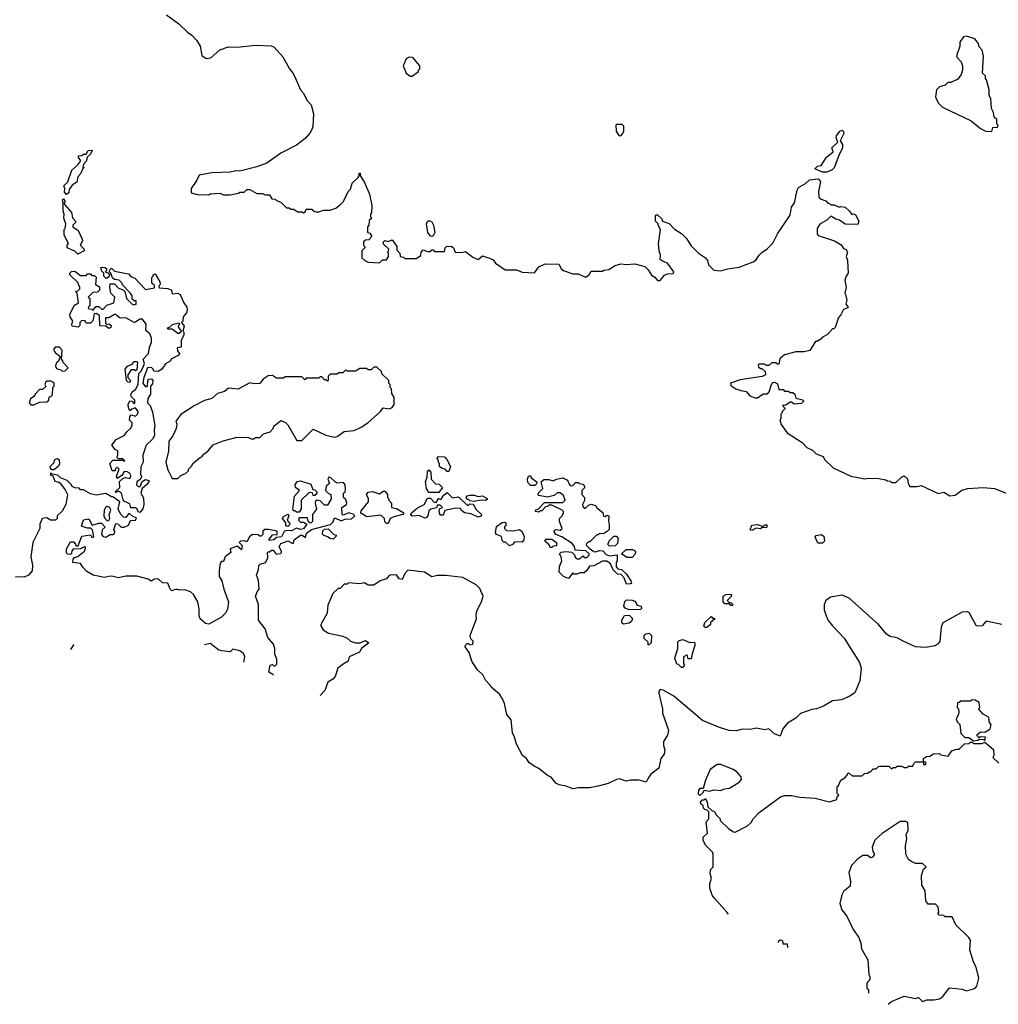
# Model space of a CAD drawing. Extents: x 2472589 to 2662339, y 701009 to 849030.
# Tile 50 of 256: x 2544174 to 2551111, y 726281 to 733263. Entities that reach past the tile are written whole.
import ezdxf

# ---------------------------------------------------------------- set-up
doc = ezdxf.new("R2010")
doc.units = 0

msp = doc.modelspace()

# ---------------------------------------------------------------- linework, layer by layer
at = {"layer": '0CON05XD'}
for points in [[(2545215, 733298), (2545302.5, 733235), (2545362.5, 733175), (2545393.9, 733153.9), (2545428.3, 733118.3), (2545453.3, 733075), (2545465, 733010), (2545495, 732987.5), (2545528.3, 732991.7), (2545591.7, 733048.3), (2545655, 733070), (2545715, 733069.2), (2545845, 733081.4), (2545957.6, 733077.6), (2545977.3, 733067.3), (2546039.2, 732999.2), (2546086.2, 732915), (2546111.9, 732881.9), (2546130.3, 732840.3), (2546165, 732766.7), (2546184.2, 732744.2), (2546211.2, 732691.2), (2546239.7, 732659.7), (2546255.8, 732595), (2546252, 732505), (2546245.8, 732485), (2546231.7, 732458.3), (2546198.3, 732421.7), (2546135.8, 732374.2), (2546024.2, 732315.8), (2545925, 732246.2), (2545855, 732218.8), (2545735, 732190), (2545705, 732192.5), (2545665, 732182.5), (2545535, 732176.7), (2545445, 732160), (2545430, 732125), (2545390, 732065), (2545390, 732035), (2545435, 732022.5), (2545515, 732020), (2545525, 732027.5), (2545595, 732032.5), (2545615, 732020), (2545665, 732020), (2545725, 732032.5), (2545735, 732040), (2545765, 732040), (2545785, 732060), (2545805, 732060), (2545855, 732030), (2545895, 732030), (2545915, 732020), (2545945, 732020), (2545961.7, 731991.7), (2545985, 731990), (2545995, 731980), (2546025, 731970), (2546065, 731930), (2546085, 731930), (2546095, 731920), (2546115, 731920), (2546145, 731900), (2546175, 731900), (2546185, 731892.5), (2546198.3, 731901.7), (2546205, 731920), (2546245, 731920), (2546263, 731903), (2546275, 731900), (2546295, 731900), (2546328.3, 731911.7), (2546375, 731913.3), (2546415, 731927.5), (2546450, 731955), (2546470, 731975), (2546502.5, 732045), (2546518.3, 732061.7), (2546530, 732105), (2546573.3, 732145), (2546580, 732155), (2546580, 732175), (2546586.7, 732175), (2546588.3, 732158.3), (2546617.9, 732107.9), (2546653.8, 732025), (2546670, 731945), (2546667.5, 731895), (2546660, 731885), (2546660, 731865), (2546670, 731855), (2546651.7, 731838.3), (2546650, 731805), (2546640, 731795), (2546640, 731755), (2546655, 731750), (2546670, 731725), (2546648.3, 731701.7), (2546625, 731700), (2546611.7, 731688.3), (2546610, 731665), (2546618.3, 731658.3), (2546620, 731645), (2546600, 731625), (2546600, 731575), (2546620, 731555), (2546643, 731543), (2546725, 731540), (2546745, 731560), (2546775, 731560), (2546787.5, 731585), (2546787.5, 731607.5), (2546780, 731615), (2546788.3, 731621.7), (2546790, 731635), (2546751.7, 731671.7), (2546750, 731685), (2546763, 731697), (2546785, 731690), (2546815, 731702.5), (2546846.7, 731655), (2546848.3, 731628.3), (2546868.3, 731608.3), (2546870, 731585), (2546895, 731580), (2546905, 731570), (2546985, 731570), (2547018.3, 731591.7), (2547020, 731615), (2547035, 731630), (2547065, 731620), (2547085, 731620), (2547095, 731630), (2547105, 731630), (2547115, 731620), (2547185, 731620), (2547190, 731645), (2547200, 731655), (2547233, 731657), (2547250, 731645), (2547260, 731615), (2547305, 731611.2), (2547335, 731620), (2547385, 731580), (2547425, 731563.3), (2547455, 731587.5), (2547505, 731572.5), (2547529.3, 731559.3), (2547547, 731537), (2547615, 731490), (2547695, 731488.8), (2547735, 731472), (2547823, 731467), (2547855, 731510), (2547898.3, 731531.7), (2547995, 731530), (2548013.6, 731493.6), (2548033, 731483), (2548095, 731460), (2548131.7, 731461.7), (2548185, 731437.5), (2548210, 731455), (2548225, 731480), (2548305, 731480), (2548315, 731487.5), (2548349.3, 731490.7), (2548395, 731520), (2548435, 731532.5), (2548475, 731526.7), (2548535, 731532.5), (2548605, 731512.5), (2548629.3, 731489.3), (2548651.7, 731451.7), (2548676.4, 731436.4), (2548695, 731412.5), (2548715, 731412.5), (2548745, 731452.5), (2548765, 731460), (2548807, 731463), (2548810, 731475), (2548766.4, 731536.4), (2548735, 731547.5), (2548713, 731563), (2548716.7, 731595), (2548706.7, 731625), (2548701.2, 731675), (2548717.5, 731775), (2548700, 731805), (2548700, 731815), (2548680, 731835), (2548680, 731875), (2548685, 731880), (2548695, 731880), (2548725, 731850), (2548730, 731835), (2548778.8, 731818.8), (2548815, 731777.5), (2548865, 731747.5), (2548897.5, 731715), (2548935, 731660), (2548987, 731607), (2549036.7, 731575), (2549050, 731555), (2549057.5, 731525), (2549095, 731486.7), (2549145, 731481.2), (2549195, 731496.2), (2549275, 731508), (2549373.6, 731546.4), (2549391.7, 731558.3), (2549415, 731592.5), (2549435, 731613.3), (2549472.7, 731637.3), (2549511.7, 731678.3), (2549545.7, 731745), (2549635, 731876.7), (2549645.9, 731934.1), (2549666, 731965), (2549685.8, 732055), (2549695.7, 732074.3), (2549745, 732101.2), (2549772.5, 732127.5), (2549835, 732134), (2549850, 732115), (2549836.7, 732045), (2549840, 732005), (2549855, 731990), (2549888.3, 731978.3), (2549901.7, 731961.7), (2549915, 731960), (2549925, 731950), (2549945, 731950), (2549985, 731933.3), (2549995, 731937.5), (2550025, 731933.3), (2550057.5, 731905), (2550072.5, 731882.5), (2550085, 731887.5), (2550099.3, 731879.3), (2550122.5, 731835), (2550115, 731810), (2550025, 731812.5), (2549985, 731842.5), (2549959.3, 731849.3), (2549925, 731870), (2549895, 731842.5), (2549847, 731813), (2549828.3, 731781.7), (2549827.5, 731745), (2549833.6, 731733.6), (2549950, 731695), (2549996.4, 731666.4), (2550015, 731640), (2550033, 731633), (2550042.5, 731615), (2550032.5, 731585), (2550042.5, 731555), (2550047.5, 731465), (2550032.5, 731445), (2550022.5, 731415), (2550032.5, 731365), (2550023.3, 731325), (2550027.5, 731315), (2550037.5, 731275), (2550030, 731245), (2550045, 731230), (2550045, 731220), (2550013, 731207), (2549995, 731170), (2549978.3, 731151.7), (2549955, 731080), (2549945, 731070), (2549935, 731070), (2549899.3, 731030.7), (2549865, 731012.5), (2549853, 730997), (2549825, 730980), (2549815, 730980), (2549775, 730917.5), (2549735, 730906.7), (2549675, 730906.7), (2549595, 730886.7), (2549563, 730857), (2549555, 730820), (2549545, 730820), (2549535, 730830), (2549505, 730830), (2549485, 730810), (2549465, 730810), (2549455, 730820), (2549415, 730820), (2549410, 730815), (2549411.7, 730801.7), (2549425, 730790), (2549435, 730790), (2549458.3, 730768.3), (2549460, 730745), (2549436.1, 730733.9), (2549281.7, 730708.3), (2549212.5, 730685), (2549215, 730670), (2549250, 730645), (2549285, 730632.5), (2549325, 730627.5), (2549350, 730595), (2549385, 730582.5), (2549405, 730582.5), (2549445, 730610), (2549475, 730610), (2549487, 730623), (2549503.3, 730675), (2549515, 730690), (2549525, 730692.5), (2549545, 730680), (2549555, 730640), (2549585, 730640), (2549595, 730630), (2549625, 730630), (2549635, 730620), (2549655, 730620), (2549668.3, 730608.3), (2549675, 730580), (2549726.7, 730566.7), (2549730, 730555), (2549715, 730541.2), (2549665, 730536), (2549645, 730550), (2549635, 730550), (2549605, 730530), (2549581.7, 730528.3), (2549600, 730505), (2549580, 730485), (2549580, 730475), (2549570, 730465), (2549570, 730435), (2549562.5, 730425), (2549573, 730393), (2549613.6, 730333.6), (2549720, 730265), (2549755, 730230), (2549795, 730210), (2549820, 730185), (2549870, 730165), (2549880, 730145), (2549940, 730085), (2550065, 730026.7), (2550165, 730007.5), (2550185, 730012.5), (2550265, 730010), (2550315, 730000), (2550323, 729993), (2550345, 729990), (2550355, 729980), (2550385, 729980), (2550425, 730020), (2550445, 730027.5), (2550467, 730007), (2550473, 729973), (2550485, 729952.5), (2550535, 729952.5), (2550565, 729960), (2550685, 729902.5), (2550725, 729912.5), (2550767, 729887), (2550805, 729892), (2550853, 729927), (2550895, 729939.2), (2551005, 729946.5), (2551085, 729939.2), (2551185, 729897.5)], [(2551065, 732470), (2551071.7, 732498.3), (2551105, 732500), (2551110, 732515), (2551100, 732525), (2551100, 732555), (2551083, 732573), (2551077.5, 732605), (2551063, 732633), (2551057.5, 732705), (2551047.5, 732725), (2551047.5, 732765), (2551027, 732837), (2551020, 732845), (2551020, 732865), (2551000, 732885), (2551007.5, 733005), (2550997, 733047), (2550975, 733070), (2550970, 733095), (2550945, 733127.5), (2550886.4, 733146.4), (2550865, 733142.5), (2550837.5, 733105), (2550837.5, 733075), (2550817.5, 733015), (2550818.3, 732998.3), (2550847.5, 732965), (2550857.5, 732935), (2550857.5, 732905), (2550847.5, 732875), (2550825, 732842.5), (2550775, 732817.5), (2550753, 732817), (2550735, 732800), (2550695, 732787.5), (2550673.3, 732765), (2550666.7, 732715), (2550685, 732672.5), (2550715, 732643.3), (2550920, 732545), (2550985, 732492.5), (2551023, 732473), (2551065, 732470)], [(2546955, 732862.5), (2547000, 732895), (2547000, 732905), (2547010, 732915), (2547010, 732935), (2546960, 732995), (2546935, 732997.5), (2546912.5, 732985), (2546892.5, 732935), (2546913.6, 732883.6), (2546943, 732863), (2546955, 732862.5)], [(2548435, 732440), (2548450, 732455), (2548457.5, 732475), (2548457, 732507), (2548445, 732520), (2548405, 732520), (2548400, 732515), (2548403, 732473), (2548421.7, 732441.7), (2548435, 732440)], [(2549865, 732181.4), (2549810, 732205), (2549830, 732225), (2549855, 732230), (2549892.5, 732287.5), (2549940, 732325), (2549930, 732355), (2549972.5, 732395), (2549962.5, 732425), (2549965, 732440), (2549987, 732473), (2550005, 732480), (2550015, 732470), (2550016.2, 732455), (2549990, 732405), (2550007, 732377), (2550007.5, 732355), (2549980, 732300), (2549948.3, 732211.7), (2549932.7, 732197.3), (2549895, 732183.1), (2549865, 732181.4)], [(2544505, 732023.3), (2544490.7, 732040.7), (2544493.3, 732065), (2544487.5, 732085), (2544516.1, 732113.9), (2544542.5, 732195), (2544586.4, 732233.6), (2544607, 732263), (2544590, 732285), (2544591.7, 732298.3), (2544615, 732300), (2544625, 732310), (2544645, 732310), (2544660, 732335), (2544688.3, 732338.3), (2544675, 732310), (2544651.7, 732288.3), (2544648.3, 732261.7), (2544628.3, 732241.7), (2544622.5, 732222.5), (2544630, 732215), (2544621.7, 732208.3), (2544605, 732170), (2544585, 732150), (2544578.3, 732111.7), (2544545, 732090), (2544525, 732060), (2544522.5, 732035), (2544505, 732023.3)], [(2544585, 731600), (2544565, 731622.5), (2544510, 731645), (2544510, 731665), (2544520, 731675), (2544490, 731735), (2544490, 731775), (2544497, 731783), (2544500, 731815), (2544486.7, 731855), (2544490, 731885), (2544482.5, 731905), (2544483, 731963), (2544477.5, 731985), (2544485, 731992.5), (2544496.7, 731975), (2544490, 731965), (2544491.7, 731951.7), (2544540, 731895), (2544548.3, 731858.3), (2544570, 731835), (2544570, 731825), (2544550, 731805), (2544550, 731795), (2544589.3, 731769.3), (2544617, 731707), (2544620, 731695), (2544602.5, 731665), (2544630, 731635), (2544630, 731625), (2544585, 731600)], [(2547095, 731725.6), (2547085, 731728.6), (2547066.5, 731755), (2547057.9, 731815), (2547065, 731832.9), (2547075, 731838.8), (2547095, 731830.6), (2547106.2, 731805), (2547116.2, 731755), (2547105, 731731.4), (2547095, 731725.6)], [(2545025, 729767.5), (2545013, 729773), (2545005, 729797.5), (2544995, 729802.5), (2544961.7, 729801.7), (2544955, 729830), (2544917, 729847), (2544908.3, 729858.3), (2544896.4, 729906.4), (2544875, 729920), (2544855, 729910), (2544850, 729915), (2544882.5, 729945), (2544881.7, 729988.3), (2544905, 730010), (2544923, 730017), (2544955, 730010), (2544962.5, 730025), (2544957.5, 730045), (2544935, 730057.5), (2544915, 730060), (2544898.3, 730031.7), (2544865, 730010), (2544860, 730025), (2544880, 730075), (2544865, 730090), (2544850, 730075), (2544850, 730065), (2544830, 730065), (2544813.8, 730115), (2544835, 730140), (2544910, 730140), (2544915, 730130), (2544920, 730135), (2544905, 730150), (2544875, 730150), (2544861.7, 730161.7), (2544870, 730175), (2544870, 730205), (2544850, 730215), (2544827.5, 730245), (2544856.7, 730285), (2544915, 730313.3), (2544935, 730343.3), (2544960, 730365), (2544970, 730385), (2544970, 730405), (2544953, 730423), (2544955, 730450), (2544965, 730460), (2544995, 730452.5), (2545011.7, 730468.3), (2545012.5, 730485), (2544995, 730510), (2544968.3, 730501.7), (2544955, 730490), (2544943.9, 730513.9), (2544943.3, 730535), (2544955, 730560), (2544968.3, 730558.3), (2544985, 730540), (2544990, 730545), (2544990, 730565), (2544965, 730590), (2544962.5, 730605), (2544970, 730625), (2544995, 730640), (2545012.5, 730675), (2545017.5, 730755), (2545035, 730770), (2545052.5, 730805), (2545057.5, 730825), (2545050, 730855), (2545087.5, 730895), (2545095, 730940), (2545108.8, 730975), (2545108.8, 731005), (2545096.4, 731036.4), (2545068.3, 731058.3), (2545070, 731105), (2545045, 731140), (2545025, 731140), (2544995, 731117.5), (2544985, 731116.7), (2544925, 731150), (2544885, 731147.5), (2544865, 731162.5), (2544855, 731172.5), (2544845, 731172.5), (2544805, 731150), (2544781.7, 731148.3), (2544781.7, 731111.7), (2544792.5, 731102.5), (2544807, 731107), (2544822.5, 731095), (2544819.3, 731080.7), (2544806.4, 731073.6), (2544785, 731090), (2544741.7, 731091.7), (2544740, 731165), (2544715, 731180), (2544701.7, 731178.3), (2544691.7, 731128.3), (2544675, 731110), (2544645, 731110), (2544638.3, 731128.3), (2544615, 731130), (2544600, 731115), (2544600, 731095), (2544587.5, 731082.5), (2544545, 731090), (2544542.5, 731105), (2544550, 731125), (2544532.5, 731155), (2544530, 731175), (2544561.7, 731238.3), (2544590, 731255), (2544580, 731325), (2544570, 731335), (2544585, 731340), (2544600, 731355), (2544600, 731365), (2544585, 731400), (2544530, 731455), (2544530, 731465), (2544541.7, 731478.3), (2544565, 731480), (2544605, 731450), (2544645, 731450), (2544655, 731460), (2544675, 731460), (2544685, 731450), (2544705, 731450), (2544717, 731437), (2544710, 731385), (2544738.3, 731368.3), (2544740, 731345), (2544725, 731330), (2544691.7, 731328.3), (2544660, 731295), (2544670, 731285), (2544670, 731235), (2544661.7, 731228.3), (2544660, 731215), (2544685, 731210), (2544695, 731200), (2544701.7, 731218.3), (2544715, 731230), (2544735, 731230), (2544755, 731210), (2544765, 731210), (2544791.7, 731238.3), (2544840, 731255), (2544847.5, 731295), (2544820, 731325), (2544812.5, 731365), (2544815, 731390), (2544845, 731390), (2544875, 731360), (2544908.3, 731348.3), (2544920, 731335), (2544930, 731285), (2544970, 731245), (2544985, 731240), (2545000, 731245), (2544998.3, 731268.3), (2544985, 731270), (2544971.7, 731281.7), (2544970, 731305), (2544957, 731327), (2544900, 731385), (2544900, 731395), (2544880, 731415), (2544845, 731420), (2544831.7, 731431.7), (2544820, 731465), (2544810, 731475), (2544811.7, 731488.3), (2544825, 731500), (2544845, 731480), (2544945, 731460), (2544961.7, 731441.7), (2544990, 731430), (2545065, 731350), (2545128.3, 731361.7), (2545128.3, 731378.3), (2545110, 731395), (2545110, 731435), (2545120, 731445), (2545120, 731455), (2545135, 731460), (2545167.5, 731405), (2545170, 731385), (2545160, 731375), (2545161.7, 731361.7), (2545225, 731357.5), (2545250, 731345), (2545255, 731320), (2545295, 731323.3), (2545312.5, 731315), (2545336.7, 731255), (2545358.8, 731225), (2545362, 731205), (2545356, 731185), (2545332.5, 731155), (2545330, 731125), (2545320, 731115), (2545339.3, 731089.3), (2545330, 731055), (2545336.4, 731046.4), (2545336.4, 731026.4), (2545318.3, 730991.7), (2545318.3, 730941.7), (2545290, 730935), (2545292.5, 730915), (2545307, 730897), (2545302.5, 730885), (2545250.7, 730859.3), (2545239.3, 730840.7), (2545207, 730823), (2545182.5, 730785), (2545155, 730767.5), (2545125, 730770), (2545120, 730785), (2545107, 730797), (2545080, 730795), (2545053.6, 730726.4), (2545047.5, 730685), (2545065, 730660), (2545080, 730665), (2545082.5, 730705), (2545090, 730715), (2545107, 730717), (2545117.5, 730705), (2545115, 730680), (2545100, 730665), (2545101.7, 730608.3), (2545083, 730577), (2545080, 730545), (2545098.3, 730528.3), (2545115, 730480), (2545132.5, 730385), (2545126.4, 730353.6), (2545129.2, 730315), (2545115, 730288.8), (2545070, 730245), (2545046.2, 730175), (2545048.8, 730125), (2545033, 730093), (2545030, 730035), (2545040, 730025), (2545028.3, 730001.7), (2545003, 729987), (2545002.5, 729965), (2545015, 729950), (2545028.3, 729951.7), (2545041.7, 729988.3), (2545065, 730002.5), (2545090, 729995), (2545090, 729985), (2545075, 729967.5), (2545042.5, 729937.5), (2545033.6, 729906.4), (2545051.7, 729871.7), (2545053.8, 729825), (2545045.8, 729795), (2545025, 729767.5)], [(2544795, 731430), (2544785, 731430), (2544770, 731445), (2544770, 731465), (2544753, 731483), (2544751.7, 731508.3), (2544777, 731507), (2544788.3, 731498.3), (2544790, 731485), (2544780, 731475), (2544798.3, 731468.3), (2544810, 731455), (2544808.3, 731441.7), (2544795, 731430)], [(2545305, 731040), (2545320, 731055), (2545300, 731085), (2545300, 731095), (2545310, 731105), (2545305, 731110), (2545255, 731100), (2545238.3, 731081.7), (2545220, 731075), (2545225, 731070), (2545255, 731070), (2545295, 731040), (2545305, 731040)], [(2544475, 730770), (2544495, 730772.5), (2544517.5, 730795), (2544481.7, 730831.7), (2544480, 730845), (2544470, 730855), (2544475, 730920), (2544455, 730940), (2544425, 730940), (2544413.3, 730925), (2544419.3, 730909.3), (2544430, 730895), (2544445, 730890), (2544460, 730875), (2544448.3, 730841.7), (2544433, 730827), (2544427.5, 730805), (2544435, 730790), (2544465, 730780), (2544475, 730770)], [(2544955, 730690), (2544941.7, 730691.7), (2544930, 730705), (2544921.2, 730785), (2544937.5, 730805), (2544970, 730820), (2544985, 730840), (2545005, 730840), (2545010, 730835), (2545005, 730780), (2544995, 730772.5), (2544985, 730780), (2544965, 730780), (2544940, 730745), (2544940, 730725), (2544960, 730705), (2544955, 730690)], [(2545295, 730010), (2545315, 730030), (2545350, 730045), (2545370, 730065), (2545370, 730075), (2545395, 730100), (2545400, 730115), (2545455, 730160), (2545470, 730165), (2545470, 730175), (2545506.4, 730203.6), (2545545, 730247.5), (2545615, 730277.5), (2545715, 730302.5), (2545795, 730300), (2545815, 730290), (2545835, 730290), (2545845, 730300), (2545875, 730300), (2545903, 730327), (2545949.3, 730340.7), (2545970, 730365), (2545975, 730380), (2546025, 730420), (2546057, 730407), (2546075, 730390), (2546138.3, 730278.3), (2546175, 730280), (2546255, 730360), (2546345, 730316.7), (2546405, 730303.8), (2546425, 730307.5), (2546475, 730342.5), (2546545, 730350), (2546595, 730373.3), (2546642.5, 730405), (2546732.5, 730485), (2546750.5, 730509.5), (2546795, 730503.8), (2546815, 730512.5), (2546827.5, 730535), (2546827.5, 730585), (2546813, 730613), (2546810, 730645), (2546800, 730655), (2546800, 730675), (2546790, 730685), (2546790, 730705), (2546741.7, 730751.7), (2546738.3, 730768.3), (2546705, 730800), (2546685, 730800), (2546665, 730780), (2546645, 730780), (2546635, 730790), (2546585, 730790), (2546555, 730770), (2546495, 730770), (2546485, 730780), (2546465, 730760), (2546435, 730760), (2546425, 730750), (2546375, 730750), (2546360, 730735), (2546360, 730705), (2546355, 730700), (2546345, 730710), (2546335, 730710), (2546315, 730730), (2546305, 730730), (2546295, 730720), (2546205, 730720), (2546195, 730710), (2546175, 730730), (2546055, 730730), (2546045, 730720), (2545995, 730720), (2545965, 730740), (2545935, 730737.5), (2545900, 730715), (2545877, 730683), (2545835, 730680), (2545805, 730687.5), (2545723, 730643), (2545655, 730650), (2545625, 730627.5), (2545575, 730612.5), (2545535, 730577.5), (2545485, 730562.5), (2545410, 730525), (2545315, 730462.5), (2545280, 730415), (2545286.7, 730395), (2545283.3, 730365), (2545258.8, 730311.2), (2545230.8, 730275), (2545227.7, 730202.3), (2545210, 730125), (2545225, 730070), (2545255, 730010), (2545295, 730010)], [(2544275, 730532.5), (2544315, 730550), (2544367, 730553), (2544380, 730565), (2544381.7, 730588.3), (2544395, 730590), (2544407, 730603), (2544407.5, 730655), (2544417.5, 730665), (2544418.3, 730688.3), (2544395, 730700), (2544365, 730700), (2544360, 730695), (2544352.5, 730675), (2544358.3, 730661.7), (2544335, 730640), (2544315, 730640), (2544285, 730610), (2544275, 730590), (2544250, 730575), (2544240, 730545), (2544253, 730533), (2544275, 730532.5)], [(2547215, 730060), (2547205, 730060), (2547190, 730075), (2547163, 730083), (2547150, 730095), (2547150, 730115), (2547143, 730123), (2547140, 730145), (2547130, 730155), (2547140, 730165), (2547185, 730162.5), (2547202.5, 730145), (2547227.5, 730095), (2547215, 730060)], [(2544415, 730070), (2544401.7, 730071.7), (2544391.7, 730081.7), (2544390, 730095), (2544415, 730120), (2544422.5, 730145), (2544441.7, 730151.7), (2544452.5, 730142.5), (2544455, 730110), (2544447.5, 730095), (2544415, 730070)], [(2545973.5, 728615.3), (2545969.3, 728619.3), (2545940, 728635), (2545950, 728685), (2545965, 728690), (2545975, 728680), (2545985, 728680), (2545997, 728693), (2545996.7, 728725), (2545982.5, 728765), (2545982.5, 728805), (2545973.6, 728833.6), (2545933, 728883), (2545915, 728942.5), (2545867.5, 729005), (2545865.7, 729115.7), (2545846, 729175), (2545857.5, 729205), (2545871.2, 729225), (2545865.9, 729285.9), (2545852.5, 729325), (2545866.2, 729365), (2545868.3, 729391.7), (2545878.3, 729401.7), (2545916.7, 729415), (2545933.3, 729445), (2545930, 729485), (2545935, 729490), (2545945, 729490), (2545958.3, 729501.7), (2545971.7, 729501.7), (2545993, 729473), (2546021.7, 729478.3), (2546030, 729485), (2546030, 729495), (2546012.5, 729525), (2546025, 729547.5), (2546075, 729567.5), (2546105, 729550), (2546115, 729550), (2546120, 729575), (2546165, 729607.5), (2546177, 729607), (2546200, 729590), (2546207, 729623), (2546241.7, 729648.3), (2546377, 729683), (2546397, 729703), (2546405, 729730), (2546455, 729710), (2546478.3, 729721.7), (2546527, 729723), (2546550, 729745), (2546537, 729757), (2546505, 729766.7), (2546475, 729752.5), (2546465, 729750), (2546460, 729755), (2546457.5, 729805), (2546490, 729825), (2546492.5, 729835), (2546485, 729860), (2546470, 729875), (2546470, 729905), (2546480, 729915), (2546482.5, 729935), (2546480, 729965), (2546470, 729980), (2546425, 729977.5), (2546413, 729983), (2546380, 730015), (2546365, 730020), (2546357.5, 730005), (2546370, 729975), (2546347.5, 729955), (2546342.5, 729925), (2546360, 729905), (2546380, 729895), (2546382.5, 729865), (2546355, 729820), (2546335, 729820), (2546305, 729850), (2546283, 729857), (2546271.7, 729848.3), (2546267.5, 729835), (2546277, 729793), (2546250, 729755), (2546250, 729705), (2546240, 729695), (2546232.5, 729692.5), (2546221.7, 729701.7), (2546215, 729730), (2546155, 729730), (2546150, 729715), (2546165, 729700), (2546185, 729700), (2546210, 729685), (2546186.4, 729653.6), (2546165, 729647.5), (2546135, 729657.5), (2546101.7, 729638.3), (2546061.7, 729641.7), (2546047.5, 729632.5), (2546030, 729595), (2545995, 729590), (2545976.4, 729573.6), (2545945, 729570), (2545940, 729575), (2545965, 729610), (2545998.3, 729611.7), (2546000, 729635), (2545938.3, 729648.3), (2545912.7, 729647.3), (2545897.5, 729635), (2545897.5, 729612.5), (2545885, 729600), (2545875, 729600), (2545865, 729610), (2545825, 729612.5), (2545802.5, 729595), (2545785, 729560), (2545765, 729567.5), (2545740, 729565), (2545730, 729555), (2545750, 729535), (2545747, 729503), (2545715, 729530), (2545665, 729510), (2545670, 729485), (2545630, 729455), (2545618.3, 729421.7), (2545605, 729420), (2545595, 729410), (2545587.5, 729355), (2545587.5, 729315), (2545607.5, 729285), (2545620, 729225), (2545653.3, 729135), (2545646.7, 729083.3), (2545633.3, 729055), (2545605, 729026.2), (2545515, 728977.5), (2545491.7, 728981.7), (2545453.9, 729013.9), (2545446.2, 729035), (2545446.2, 729085), (2545436.2, 729135), (2545405, 729187.5), (2545385, 729206.7), (2545345, 729220), (2545307, 729217), (2545293, 729223), (2545275, 729223.3), (2545253, 729213), (2545240, 729225), (2545225, 729267.5), (2545185, 729270), (2545155, 729297.5), (2545130, 729295), (2545105, 729282.5), (2545085, 729296.2), (2545003.9, 729316.1), (2544925, 729317.1), (2544875, 729306), (2544827.3, 729317.3), (2544803.9, 729313.9), (2544775, 729307.5), (2544695, 729323.3), (2544650.5, 729350.5), (2544620.7, 729380.7), (2544605, 729407.5), (2544550, 729415), (2544553, 729437), (2544561.7, 729448.3), (2544585, 729457.5), (2544632.5, 729495), (2544640, 729515), (2544637.5, 729527.5), (2544605, 729510), (2544551.7, 729508.3), (2544542.5, 729497.5), (2544541.7, 729478.3), (2544535, 729470), (2544515, 729473.3), (2544505, 729482.5), (2544505, 729510), (2544535, 729560), (2544555, 729560), (2544570, 729545), (2544571.7, 729531.7), (2544588.3, 729531.7), (2544615, 729600), (2544675, 729610), (2544685, 729590), (2544700, 729595), (2544690, 729645), (2544678.3, 729658.3), (2544655, 729657.5), (2544611.7, 729671.7), (2544625, 729716), (2544665, 729722.5), (2544688.3, 729678.3), (2544735, 729693.3), (2544752.5, 729692.5), (2544780, 729665), (2544757.5, 729645), (2544753, 729613), (2544765, 729597.5), (2544783.9, 729593.9), (2544815, 729612.5), (2544835, 729613.3), (2544845, 729620), (2544847.5, 729635), (2544840, 729645), (2544855, 729690), (2544868.3, 729688.3), (2544893.8, 729663.8), (2544913.6, 729663.6), (2544945, 729677.5), (2544959.3, 729710.7), (2544995, 729713.3), (2545001.7, 729731.7), (2544975, 729740), (2544955, 729760), (2544945, 729760), (2544927, 729733), (2544910, 729735), (2544890, 729755), (2544872.5, 729795), (2544882.5, 729845), (2544835, 729880), (2544825, 729880), (2544785, 729903.3), (2544715, 729891.2), (2544675, 729900), (2544625, 729930), (2544605, 729930), (2544595, 729940), (2544565, 729942.5), (2544545, 729952.5), (2544540, 729965), (2544510, 729995), (2544463.3, 730013.3), (2544445, 730032.5), (2544405, 730040), (2544395, 730050), (2544390, 730035), (2544408.3, 730028.3), (2544421.7, 729991.7), (2544447, 729987), (2544458.3, 729978.3), (2544495, 729930), (2544512.5, 729895), (2544500, 729825), (2544475, 729777.5), (2544440, 729745), (2544440, 729725), (2544427, 729713), (2544393, 729713), (2544365, 729730), (2544333, 729727), (2544317.5, 729685), (2544317.5, 729655), (2544266.7, 729555), (2544252.5, 729455), (2544263.8, 729395), (2544262.5, 729355), (2544236.1, 729323.9), (2544205, 729308.8), (2544145, 729312)], [(2547145, 729910), (2547075, 729910), (2547058.3, 729938.3), (2547050, 729985), (2547061.7, 730018.3), (2547063.6, 730056.4), (2547075, 730070), (2547087.5, 730055), (2547090, 730005), (2547121.7, 729971.7), (2547148.3, 729968.3), (2547170, 729945), (2547145, 729910)], [(2547825, 729960), (2547795, 729960), (2547775, 729980), (2547772.5, 730005), (2547780, 730025), (2547795, 730030), (2547800, 730015), (2547840, 729985), (2547838.3, 729971.7), (2547825, 729960)], [(2546155, 729770), (2546135, 729770), (2546125, 729780), (2546115, 729780), (2546110, 729795), (2546122.5, 729885), (2546157.5, 729925), (2546130, 729945), (2546127.5, 729965), (2546141.7, 729988.3), (2546165, 729992.5), (2546238.3, 729968.3), (2546251.7, 729931.7), (2546265, 729930), (2546280, 729915), (2546280, 729905), (2546265, 729890), (2546255, 729890), (2546248.3, 729908.3), (2546225, 729910), (2546170, 729855), (2546170, 729795), (2546155, 729770)], [(2548475, 729260), (2548460, 729305), (2548438.3, 729328.3), (2548411.7, 729331.7), (2548381.7, 729361.7), (2548362.5, 729405), (2548335, 729423.3), (2548305, 729422.5), (2548245, 729390), (2548213, 729387), (2548195, 729357.5), (2548175, 729340), (2548145, 729340), (2548125, 729330), (2548105, 729330), (2548095, 729340), (2548065, 729300), (2548030, 729315), (2547997.5, 729345), (2548000, 729385), (2548017.5, 729425), (2548012.5, 729455), (2548000, 729475), (2548013, 729487), (2548045, 729492.5), (2548087, 729487), (2548110, 729465), (2548110, 729455), (2548125, 729440), (2548145, 729440), (2548165, 729460), (2548175, 729450), (2548195, 729450), (2548210, 729465), (2548210, 729475), (2548186.4, 729496.4), (2548111.7, 729501.7), (2548107, 729527), (2548089.3, 729549.3), (2548017, 729597), (2547975, 729612.5), (2547960, 729635), (2547973, 729647), (2548005, 729642.5), (2548020, 729655), (2548000, 729705), (2548000, 729725), (2548020, 729745), (2548030, 729765), (2548030, 729775), (2548020, 729785), (2547945, 729820), (2547925, 729820), (2547915, 729810), (2547901.7, 729808.3), (2547875, 729780), (2547865, 729780), (2547855, 729770), (2547830, 729775), (2547831.7, 729788.3), (2547848.3, 729791.7), (2547895, 729840), (2548025, 729840), (2548040, 729855), (2548028.3, 729888.3), (2548005, 729907.5), (2547985, 729907.5), (2547961.7, 729888.3), (2547915, 729877.5), (2547855, 729890), (2547850, 729895), (2547851.7, 729908.3), (2547881.7, 729938.3), (2547870, 729985), (2547888.3, 730001.7), (2547925, 730002.5), (2547955, 729992.5), (2547980, 730005), (2548025, 730013.3), (2548058.3, 729998.3), (2548068.3, 729968.3), (2548078.3, 729958.3), (2548095, 729960), (2548115, 729980), (2548135, 729980), (2548143, 729973), (2548165, 729970), (2548175, 729960), (2548177, 729943), (2548160, 729925), (2548160, 729895), (2548177.5, 729875), (2548177, 729853), (2548162.5, 729825), (2548165, 729810), (2548175, 729800), (2548185, 729800), (2548205, 729820), (2548225, 729827.5), (2548255, 729817.5), (2548265, 729802.5), (2548308.3, 729768.3), (2548311.7, 729741.7), (2548325, 729740), (2548335, 729750), (2548350, 729745), (2548347.5, 729705), (2548352.5, 729685), (2548351.7, 729648.3), (2548340, 729635), (2548311.7, 729618.3), (2548285, 729620), (2548275, 729610), (2548265, 729610), (2548215, 729560), (2548205, 729560), (2548190, 729545), (2548192.5, 729535), (2548210, 729515), (2548245, 729492.5), (2548255, 729490), (2548285, 729500), (2548307, 729497), (2548330.7, 729470.7), (2548355, 729460), (2548408.3, 729468.3), (2548410, 729425), (2548402.5, 729415), (2548403, 729383), (2548415, 729370), (2548440, 729365), (2548475, 729330), (2548506.7, 729285), (2548510, 729265), (2548505, 729262.5), (2548475, 729260)], [(2546785, 729690), (2546775, 729690), (2546761.7, 729701.7), (2546760, 729725), (2546735, 729750), (2546635, 729737.5), (2546593, 729763), (2546595, 729780), (2546647.5, 729845), (2546646.4, 729866.4), (2546632.5, 729895), (2546645, 729912.5), (2546675, 729916.7), (2546725, 729900), (2546755, 729922.5), (2546765, 729917.5), (2546780, 729895), (2546780, 729875), (2546788.3, 729868.3), (2546790, 729855), (2546810, 729835), (2546810, 729805), (2546845, 729797.5), (2546897.5, 729765), (2546890, 729755), (2546825, 729738.8), (2546800, 729725), (2546785, 729690)], [(2547045, 729727.5), (2547005, 729746.7), (2546955, 729742.5), (2546946.7, 729755), (2546951.2, 729765), (2546995, 729802.5), (2547040, 729825), (2547065, 729870), (2547085, 729870), (2547111.7, 729841.7), (2547125, 729840), (2547141.7, 729868.3), (2547158.3, 729861.7), (2547170, 729875), (2547170, 729885), (2547205, 729910), (2547243, 729873), (2547285, 729880), (2547345, 729820), (2547355, 729820), (2547365, 729830), (2547388.3, 729828.3), (2547410.7, 729790.7), (2547447.5, 729755), (2547445, 729742.5), (2547425, 729736.2), (2547375, 729760), (2547327.5, 729765), (2547302.5, 729785), (2547297.5, 729797.5), (2547265, 729800), (2547188.3, 729781.7), (2547175, 729750), (2547155, 729750), (2547147.5, 729775), (2547150, 729795), (2547170, 729805), (2547155, 729820), (2547135, 729820), (2547128.3, 729801.7), (2547088.3, 729791.7), (2547075, 729780), (2547067.5, 729745), (2547055, 729730), (2547045, 729727.5)], [(2547395, 729847.5), (2547365, 729850), (2547355, 729860), (2547345, 729860), (2547340, 729875), (2547345, 729887.5), (2547365, 729892.5), (2547395, 729892.5), (2547425, 729882.5), (2547455, 729886.7), (2547488.3, 729868.3), (2547488.3, 729861.7), (2547475, 729852.5), (2547445, 729856.7), (2547395, 729847.5)], [(2544795, 729710), (2544805, 729712.5), (2544812.5, 729725), (2544807.5, 729755), (2544820, 729785), (2544812.5, 729805), (2544795, 729810), (2544782.5, 729805), (2544772.5, 729785), (2544770, 729745), (2544775, 729730), (2544795, 729710)], [(2546075, 729670), (2546060, 729675), (2546060, 729695), (2546037.5, 729725), (2546042.3, 729737.7), (2546075, 729757.5), (2546082.5, 729745), (2546070, 729715), (2546090, 729685), (2546075, 729670)], [(2547645, 729532.5), (2547617, 729557), (2547605, 729557.5), (2547595, 729570), (2547588.3, 729598.3), (2547555, 729613.3), (2547547.5, 729625), (2547555, 729670), (2547595, 729697.5), (2547615, 729700), (2547620, 729695), (2547620, 729675), (2547611.7, 729668.3), (2547610, 729655), (2547625, 729640), (2547675, 729637.5), (2547715, 729647.5), (2547732.5, 729635), (2547749.3, 729599.3), (2547747.5, 729575), (2547735, 729557.5), (2547685, 729560), (2547668.3, 729541.7), (2547645, 729532.5)], [(2549365, 729640), (2549352.5, 729645), (2549365, 729677.5), (2549405, 729682.5), (2549445, 729670), (2549455, 729680), (2549470, 729680), (2549470, 729665), (2549465, 729662.5), (2549435, 729660), (2549425, 729652.5), (2549395, 729657.5), (2549365, 729640)], [(2546395, 729580), (2546373, 729583), (2546357, 729597), (2546330, 729605), (2546320, 729615), (2546321.7, 729638.3), (2546335, 729650), (2546361.7, 729651.7), (2546401.7, 729611.7), (2546418.3, 729608.3), (2546418.3, 729601.7), (2546395, 729580)], [(2549865, 729550), (2549835, 729550), (2549830, 729555), (2549812.5, 729595), (2549820, 729605), (2549855, 729612.5), (2549875, 729600), (2549880, 729565), (2549865, 729550)], [(2547945, 729520), (2547935, 729520), (2547928.3, 729538.3), (2547897.5, 729565), (2547905, 729580), (2547945, 729580), (2547980, 729555), (2547978.3, 729531.7), (2547955, 729530), (2547945, 729520)], [(2548355, 729530), (2548340, 729545), (2548348.3, 729551.7), (2548351.7, 729568.3), (2548385, 729600), (2548405, 729600), (2548417.5, 729585), (2548411.7, 729548.3), (2548395, 729532.5), (2548355, 729530)], [(2548478.3, 729448.3), (2548440, 729475), (2548473, 729507), (2548517, 729507), (2548540, 729495), (2548540, 729485), (2548535, 729470), (2548515, 729450), (2548478.3, 729448.3)], [(2547387.7, 728952.3), (2547412.5, 729015), (2547410, 729045), (2547417.5, 729075), (2547447.5, 729135), (2547460, 729175), (2547435, 729230), (2547410, 729255), (2547315, 729307.5), (2547195, 729321.2), (2547135, 729321.2), (2547095, 729312), (2547044.1, 729344.1), (2546925, 729360), (2546905, 729336.7), (2546885, 729293.3), (2546865, 729297.5), (2546845, 729327.5), (2546825, 729323.3), (2546805, 729327.5), (2546790.7, 729319.3), (2546775, 729297.5), (2546730, 729285), (2546685, 729252.5), (2546643.6, 729253.6), (2546615, 729270), (2546585, 729262.5), (2546505, 729270), (2546495, 729260), (2546475, 729260), (2546445, 729230), (2546431.7, 729228.3), (2546392.5, 729195), (2546358.3, 729111.7), (2546352.5, 729055), (2546307.5, 728975), (2546307.5, 728965), (2546325, 728937.5), (2546362.3, 728912.3), (2546465, 728892.5), (2546495, 728877.5), (2546520, 728855), (2546553.9, 728843.9), (2546586.4, 728843.6), (2546625, 728860), (2546650, 728845), (2546597.5, 728805), (2546583, 728777), (2546510, 728745), (2546502.5, 728715), (2546475, 728697.5), (2546430, 728665), (2546411.2, 728605), (2546394.4, 728585.6), (2546359.2, 728565), (2546336, 728505), (2546303.8, 728470.3)], [(2549225, 729110), (2549215, 729110), (2549205, 729120), (2549171.7, 729121.7), (2549160, 729135), (2549160, 729175), (2549183, 729187), (2549215, 729190), (2549220, 729185), (2549218.3, 729171.7), (2549190, 729145), (2549201.7, 729131.7), (2549218.3, 729128.3), (2549230, 729115), (2549225, 729110)], [(2551136, 728975), (2551025, 728998.8), (2550995.9, 728964.1), (2550965, 728961.2), (2550955, 728966.2), (2550908.1, 729055), (2550893.3, 729065), (2550855, 729061.1), (2550718.6, 728985), (2550705.6, 728955), (2550697.8, 728855), (2550685, 728836), (2550663.8, 728823.8), (2550595, 728810), (2550525, 728816.9), (2550436.2, 728855), (2550395, 728880), (2550345, 728888.6), (2550318.8, 728905), (2550261.2, 728975), (2550055, 729162), (2550005, 729182), (2549921.7, 729168.3), (2549887.5, 729145), (2549876.7, 729115), (2549877, 729077), (2549890, 729035), (2549905, 729003.3), (2549935, 728963.8), (2550018.3, 728878.3), (2550126.2, 728705), (2550140, 728665), (2550130, 728575), (2550095, 728490), (2550055, 728462.5), (2549999.3, 728440.7), (2549935, 728432.5), (2549872.5, 728395), (2549822.5, 728375), (2549788.3, 728371.7), (2549707.9, 728342.1), (2549675, 728310), (2549616.7, 728273.3), (2549583.3, 728235), (2549565, 728182.5), (2549525, 728198.8), (2549485, 728233.3), (2549455, 728227.5), (2549395, 728238.8), (2549355, 728230), (2549295, 728231.2), (2549255, 728220.8), (2549203, 728223), (2549135, 728242.9), (2549014.3, 728294.3), (2548811.2, 728465), (2548735, 728508.8), (2548715, 728512.5), (2548705, 728500), (2548703.6, 728486.4), (2548730, 728375), (2548731.2, 728345), (2548772.5, 728225), (2548765, 728190), (2548737.5, 728145), (2548737.5, 728115), (2548746.7, 728085), (2548742.5, 728055), (2548720, 728025), (2548703.6, 727956.4), (2548648.3, 727911.7), (2548628.8, 727885), (2548615, 727856.2), (2548565, 727870), (2548505, 727870), (2548473, 727863), (2548425, 727880), (2548405, 727876), (2548345, 727846), (2548285, 727830), (2548215, 727816), (2548135, 727815.7), (2548095, 727808), (2548048.8, 727828.8), (2547997.8, 727837.8), (2547975, 727850), (2547940.6, 727890.6), (2547915, 727904), (2547855, 727953.8), (2547825, 727966), (2547785, 727994), (2547766.7, 728025), (2547738, 728045), (2547695, 728126.7), (2547682.5, 728175), (2547667, 728207), (2547657, 728297), (2547626.3, 728336.3), (2547610, 728415), (2547595.9, 728445.9), (2547575, 728480), (2547515, 728530), (2547510, 728545), (2547475, 728580), (2547456.4, 728616.4), (2547417.5, 728655), (2547380, 728715), (2547360, 728775), (2547332.5, 728815), (2547333, 728827), (2547345, 728840), (2547355, 728840), (2547365, 728830), (2547386.7, 728835), (2547387.5, 728855), (2547373, 728873), (2547366.7, 728895), (2547387.7, 728952.3)], [(2548495, 729077.5), (2548465, 729090), (2548457.5, 729105), (2548463, 729137), (2548475, 729150), (2548515, 729147.5), (2548535, 729140), (2548551.7, 729111.7), (2548580, 729105), (2548581.7, 729088.3), (2548575, 729080), (2548495, 729077.5)], [(2548455, 728977.5), (2548442.5, 728985), (2548442.5, 729005), (2548461.7, 729038.3), (2548495, 729040), (2548517, 729017), (2548510, 728995), (2548495, 728982.5), (2548455, 728977.5)], [(2549045, 728952.5), (2549033, 728953), (2549023, 728963), (2549031.7, 728988.3), (2549075, 729030), (2549085, 729020), (2549100, 729020), (2549098.3, 729011.7), (2549071.7, 728988.3), (2549070, 728975), (2549045, 728952.5)], [(2548635, 728830), (2548630, 728830), (2548628.3, 728848.3), (2548600, 728875), (2548600, 728895), (2548613, 728907), (2548635, 728912.5), (2548652.5, 728895), (2548650, 728845), (2548635, 728830)], [(2545762.6, 728707.9), (2545770, 728745), (2545759.3, 728769.3), (2545735, 728787.5), (2545685, 728800), (2545665, 728780), (2545605, 728786.7), (2545585, 728793.3), (2545525, 728840), (2545484.9, 728829.8), (2545483.9, 728830.3)], [(2548875, 728670), (2548865, 728670), (2548845, 728690), (2548831.7, 728691.7), (2548817.5, 728735), (2548840, 728805), (2548838.3, 728851.7), (2548848.3, 728861.7), (2548875, 728867.5), (2548925, 728847.5), (2548955, 728850), (2548960, 728845), (2548960, 728825), (2548940, 728765), (2548935, 728730), (2548911.7, 728731.7), (2548905, 728760), (2548880, 728745), (2548880, 728695), (2548887.5, 728685), (2548875, 728670)], [(2544557.4, 728827.6), (2544555, 728830), (2544534.3, 728795.9)], [(2551015, 728150), (2551020, 728175), (2550985, 728177.5), (2550975, 728170), (2550962.5, 728185), (2550962.5, 728195), (2550985, 728213.3), (2551015, 728210), (2551044, 728226), (2551053.3, 728235), (2551061.7, 728261.7), (2551047.5, 728285), (2551047.5, 728305), (2551039.3, 728319.3), (2551005, 728337.5), (2550970, 728375), (2550980, 728385), (2550975, 728420), (2550947, 728437), (2550925, 728440), (2550915, 728430), (2550845, 728430), (2550835, 728420), (2550821.7, 728418.3), (2550820, 728385), (2550830, 728375), (2550832.5, 728355), (2550830, 728335), (2550812.5, 728305), (2550820, 728285), (2550837.5, 728265), (2550845, 728200), (2550875, 728172.5), (2550901.7, 728171.7), (2550935, 728150), (2550967, 728153), (2550975, 728160), (2551007.5, 728157.5), (2551015, 728150)], [(2549197.7, 726920.3), (2549186.7, 726935), (2549096.7, 727035), (2549083.3, 727055), (2549066.7, 727105), (2549066.7, 727135), (2549077.5, 727175), (2549067.5, 727205), (2549070, 727235), (2549090, 727255), (2549090, 727345), (2549085, 727360), (2549035, 727410), (2549020, 727445), (2549020, 727465), (2549050, 727495), (2549040, 727575), (2549060, 727595), (2549060, 727645), (2549048.3, 727658.3), (2549031.7, 727661.7), (2549021.7, 727671.7), (2549018.3, 727688.3), (2549001.7, 727701.7), (2549000, 727715), (2549015, 727730), (2549025, 727730), (2549035, 727740), (2549047.5, 727715), (2549051.7, 727681.7), (2549081.7, 727651.7), (2549095, 727650), (2549105, 727640), (2549110, 727625), (2549140, 727595), (2549140, 727585), (2549200, 727525), (2549233, 727503), (2549245, 727502.5), (2549333, 727547), (2549359.3, 727570.7), (2549373.6, 727596.4), (2549415, 727640), (2549567, 727753), (2549595, 727760.8), (2549645, 727760.8), (2549705, 727748.8), (2549813, 727743), (2549915, 727717.5), (2549929.3, 727720.7), (2549966.7, 727733.3), (2549970, 727755), (2549980, 727765), (2549970, 727775), (2549970, 727825), (2549978.3, 727831.7), (2549995, 727870), (2550023, 727887), (2550040, 727905), (2550045, 727920), (2550055, 727920), (2550075, 727900), (2550145, 727900), (2550161.7, 727918.3), (2550185, 727920), (2550195, 727930), (2550205, 727930), (2550225, 727950), (2550245, 727950), (2550263, 727967), (2550275, 727970), (2550335, 727970), (2550355, 727950), (2550365, 727960), (2550385, 727960), (2550395, 727970), (2550425, 727970), (2550445, 727960), (2550465, 727960), (2550475, 727970), (2550505, 727970), (2550511.7, 727988.3), (2550525, 728000), (2550580, 728000), (2550581.7, 727981.7), (2550598.3, 727981.7), (2550598.3, 727998.3), (2550580, 728000), (2550580, 728025), (2550603, 728037), (2550625, 728040), (2550653, 728057), (2550695, 728060), (2550705, 728050), (2550755, 728040), (2550781.7, 728078.3), (2550815, 728090), (2550835, 728090), (2550871.7, 728128.3), (2550905, 728130), (2550915, 728140), (2550925, 728140), (2550935, 728130), (2550995, 728130), (2551015, 728140), (2551078.3, 728088.3), (2551080, 728045), (2551071.7, 728031.7), (2551115, 727990)], [(2548995, 727762.5), (2549018.3, 727781.7), (2549025, 727800), (2549065, 727792.5), (2549095, 727802.5), (2549145, 727797.5), (2549170.7, 727809.3), (2549205, 727813.3), (2549275, 727856.7), (2549290, 727875), (2549287.5, 727895), (2549255, 727932.5), (2549232.5, 727945), (2549145, 727982.5), (2549118.3, 727981.7), (2549067.5, 727945), (2549035, 727870), (2549018.3, 727811.7), (2548995, 727810), (2548985, 727800), (2548983, 727773), (2548995, 727762.5)], [(2550330.2, 726280.7), (2550355, 726300), (2550445, 726337.5), (2550525, 726322.5), (2550545, 726330), (2550575, 726300), (2550605, 726312.5), (2550655, 726312.5), (2550695, 726320), (2550716.4, 726333.6), (2550765, 726396.7), (2550855, 726388.8), (2550885, 726376.7), (2550935, 726390), (2550947.5, 726395), (2550959.5, 726410.5), (2550972.5, 726465), (2550954, 726545), (2550938, 726575), (2550910, 726665), (2550913.3, 726735), (2550903.3, 726755), (2550810, 726845), (2550785, 726900), (2550735, 726900), (2550725, 726910), (2550691.7, 726911.7), (2550682.5, 726922.5), (2550690, 726935), (2550685, 726970), (2550665, 726990), (2550615, 726990), (2550597.5, 727015), (2550592.5, 727085), (2550570, 727125), (2550567.5, 727195), (2550581.7, 727238.3), (2550600, 727255), (2550575, 727280), (2550525, 727280), (2550490, 727295), (2550475, 727307.5), (2550456.7, 727345), (2550453.3, 727405), (2550462.5, 727455), (2550457.5, 727485), (2550472.5, 727515), (2550469.3, 727569.3), (2550455, 727577.5), (2550415, 727576.7), (2550287, 727493), (2550236.2, 727445), (2550217.5, 727395), (2550222.5, 727365), (2550232.5, 727345), (2550220, 727325), (2550205, 727320), (2550185, 727336.7), (2550150, 727335), (2550115, 727313.3), (2550070, 727265), (2550052.5, 727215), (2550062.5, 727155), (2550061.7, 727118.3), (2550015, 727080), (2550003, 727057), (2549987.5, 726995), (2550001.7, 726951.7), (2550037.5, 726905), (2550081.7, 726811.7), (2550122.5, 726755), (2550137.5, 726715), (2550142.5, 726675), (2550187.5, 726595), (2550192.5, 726495), (2550200, 726475), (2550200, 726455), (2550183, 726437), (2550180, 726425), (2550180, 726395), (2550190, 726385), (2550190, 726359.9)], [(2549553.4, 726719.4), (2549555, 726730), (2549565, 726737.5), (2549580, 726735), (2549585, 726710), (2549615, 726710), (2549618, 726682.9)]]:
    msp.add_lwpolyline(points, dxfattribs=at)

doc.saveas('drawing.dxf')
